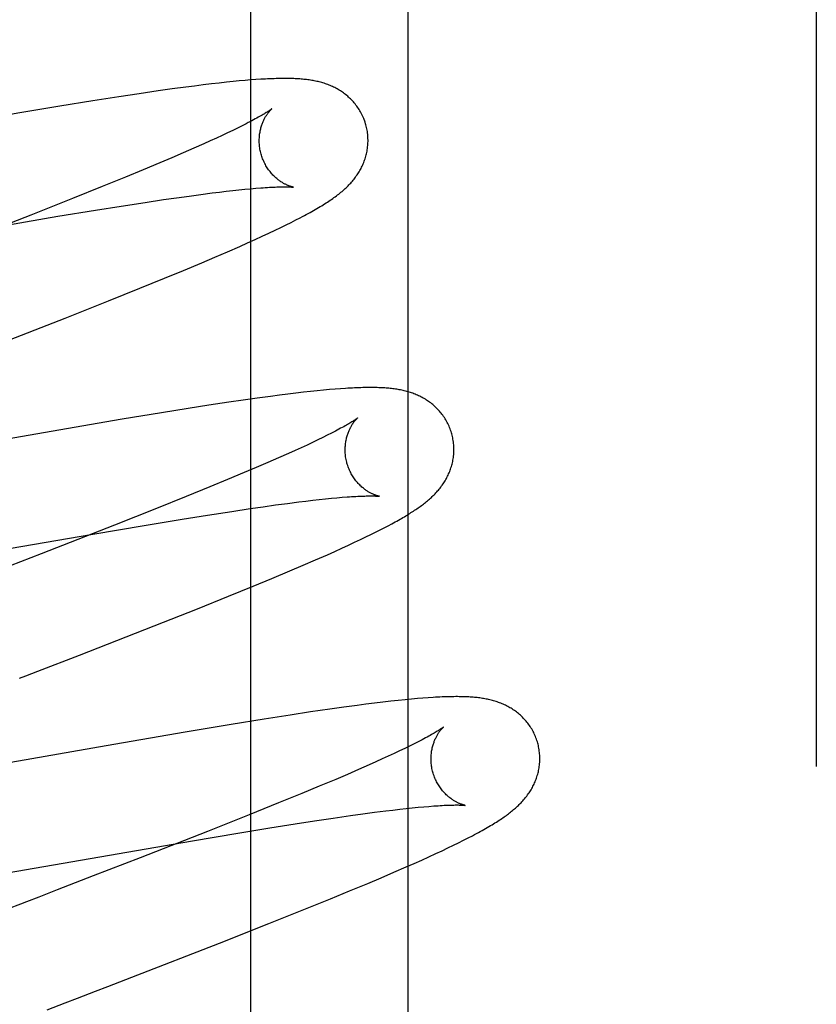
# Model space of a CAD drawing. Header units: inches. Extents: x 0 to 270, y 0 to 175.
# Tile 47 of 95: x 77.797 to 77.944, y 86.481 to 86.662. Entities that reach past the tile are written whole.
import ezdxf

# ---------------------------------------------------------------- set-up
doc = ezdxf.new("R2010")
doc.units = ezdxf.units.IN
doc.header["$LTSCALE"] = 14.84127
doc.header["$MEASUREMENT"] = 0
doc.linetypes.add('HIDDEN', pattern=[0.2, 0.1, -0.1])
doc.layers.add('DEFAULT_2', color=8, linetype='HIDDEN')
doc.layers.add('RIGHT_OR_MAIN_DOOR_ASSEMBLY', color=7, linetype='CONTINUOUS')

msp = doc.modelspace()

# ---------------------------------------------------------------- linework, layer by layer
at = {"layer": 'DEFAULT_2', "color": 8, "linetype": 'HIDDEN'}
for p, q in [((77.86889, 82.57319), (77.86889, 88.0737)), ((77.83118, 86.64996), (77.82959, 86.64976)), ((77.8327, 86.65014), (77.83118, 86.64996)), ((77.83413, 86.65031), (77.8327, 86.65014)), ((77.83545, 86.65045), (77.83413, 86.65031)), ((77.83668, 86.65058), (77.83545, 86.65045)), ((77.83782, 86.65069), (77.83668, 86.65058)), ((77.8389, 86.65078), (77.83782, 86.65069)), ((77.8399, 86.65087), (77.8389, 86.65078)), ((77.84085, 86.65094), (77.8399, 86.65087)), ((77.81938, 86.64834), (77.81568, 86.64778)), ((77.82293, 86.64886), (77.81938, 86.64834)), ((77.8255, 86.64922), (77.82293, 86.64886)), ((77.82798, 86.64955), (77.8255, 86.64922)), ((77.82959, 86.64976), (77.82798, 86.64955)), ((77.81087, 86.64703), (77.80483, 86.64605)), ((77.81568, 86.64778), (77.81087, 86.64703)), ((77.79745, 86.64482), (77.73243, 86.63357)), ((77.80483, 86.64605), (77.79745, 86.64482)), ((77.8391, 86.64284), (77.83833, 86.64245)), ((77.83567, 86.64115), (77.83466, 86.64068)), ((77.83662, 86.64161), (77.83567, 86.64115)), ((77.8375, 86.64204), (77.83662, 86.64161)), ((77.83833, 86.64245), (77.8375, 86.64204)), ((77.83132, 86.63915), (77.82946, 86.63833)), ((77.83249, 86.63968), (77.83132, 86.63915)), ((77.8336, 86.64019), (77.83249, 86.63968)), ((77.83466, 86.64068), (77.8336, 86.64019)), ((77.82749, 86.63747), (77.82541, 86.63657)), ((77.82946, 86.63833), (77.82749, 86.63747)), ((77.82323, 86.63564), (77.82015, 86.63436)), ((77.82541, 86.63657), (77.82323, 86.63564)), ((77.82015, 86.63436), (77.81691, 86.63302)), ((77.81691, 86.63302), (77.81262, 86.63127)), ((77.81262, 86.63127), (77.80718, 86.62909)), ((77.83077, 86.62985), (77.83284, 86.63011)), ((77.83284, 86.63011), (77.83415, 86.63027)), ((77.83415, 86.63027), (77.83541, 86.63042)), ((77.83541, 86.63042), (77.83661, 86.63056)), ((77.83661, 86.63056), (77.83776, 86.63068)), ((77.83776, 86.63068), (77.83885, 86.63079)), ((77.83885, 86.63079), (77.83988, 86.63089)), ((77.83988, 86.63089), (77.84084, 86.63097)), ((77.80718, 86.62909), (77.79947, 86.62603)), ((77.81609, 86.6277), (77.82052, 86.62839)), ((77.82052, 86.62839), (77.82388, 86.62889)), ((77.82388, 86.62889), (77.82629, 86.62923)), ((77.82629, 86.62923), (77.82858, 86.62955)), ((77.82858, 86.62955), (77.83077, 86.62985)), ((77.80447, 86.62582), (77.8114, 86.62696)), ((77.8114, 86.62696), (77.81609, 86.6277)), ((77.79947, 86.62603), (77.78603, 86.62078)), ((77.795, 86.62422), (77.80447, 86.62582)), ((77.84645, 86.62426), (77.84737, 86.62471)), ((77.84737, 86.62471), (77.84822, 86.62515)), ((77.84822, 86.62515), (77.84902, 86.62556)), ((77.84201, 86.62215), (77.84324, 86.62272)), ((77.84324, 86.62272), (77.84439, 86.62326)), ((77.84439, 86.62326), (77.84546, 86.62377)), ((77.84546, 86.62377), (77.84645, 86.62426)), ((77.8379, 86.62029), (77.83933, 86.62093)), ((77.83933, 86.62093), (77.84071, 86.62155)), ((77.84071, 86.62155), (77.84201, 86.62215)), ((77.83332, 86.6183), (77.83565, 86.61931)), ((77.83565, 86.61931), (77.8379, 86.62029)), ((77.82756, 86.61588), (77.8309, 86.61728)), ((77.8309, 86.61728), (77.83332, 86.6183)), ((77.82407, 86.61444), (77.82756, 86.61588)), ((77.81952, 86.61259), (77.82407, 86.61444)), ((77.8138, 86.6103), (77.81952, 86.61259)), ((77.80579, 86.60713), (77.8138, 86.6103)), ((77.79091, 86.60132), (77.80579, 86.60713)), ((77.85216, 86.59375), (77.85092, 86.59363)), ((77.85332, 86.59387), (77.85216, 86.59375)), ((77.85441, 86.59397), (77.85332, 86.59387)), ((77.85543, 86.59405), (77.85441, 86.59397)), ((77.8564, 86.59413), (77.85543, 86.59405)), ((77.83851, 86.59204), (77.83587, 86.59165)), ((77.84108, 86.5924), (77.83851, 86.59204)), ((77.84358, 86.59274), (77.84108, 86.5924)), ((77.84519, 86.59295), (77.84358, 86.59274)), ((77.84674, 86.59314), (77.84519, 86.59295)), ((77.84821, 86.59332), (77.84674, 86.59314)), ((77.8496, 86.59348), (77.84821, 86.59332)), ((77.85092, 86.59363), (77.8496, 86.59348)), ((77.82843, 86.59052), (77.82351, 86.58973)), ((77.83222, 86.5911), (77.82843, 86.59052)), ((77.83587, 86.59165), (77.83222, 86.5911)), ((77.81631, 86.58855), (77.75535, 86.57799)), ((77.82351, 86.58973), (77.81631, 86.58855)), ((77.85225, 86.58474), (77.85129, 86.58428)), ((77.85315, 86.58518), (77.85225, 86.58474)), ((77.85399, 86.58559), (77.85315, 86.58518)), ((77.85477, 86.58599), (77.85399, 86.58559)), ((77.8492, 86.58331), (77.84807, 86.58279)), ((77.85027, 86.5838), (77.8492, 86.58331)), ((77.85129, 86.58428), (77.85027, 86.5838)), ((77.84502, 86.58143), (77.84304, 86.58057)), ((77.84689, 86.58226), (77.84502, 86.58143)), ((77.84807, 86.58279), (77.84689, 86.58226)), ((77.84094, 86.57967), (77.83874, 86.57873)), ((77.84304, 86.58057), (77.84094, 86.57967)), ((77.83564, 86.57744), (77.83238, 86.57609)), ((77.83874, 86.57873), (77.83564, 86.57744)), ((77.83238, 86.57609), (77.82807, 86.57434)), ((77.82807, 86.57434), (77.8226, 86.57215)), ((77.85251, 86.57378), (77.85365, 86.5739)), ((77.85365, 86.5739), (77.85474, 86.57401)), ((77.85474, 86.57401), (77.85576, 86.5741)), ((77.85576, 86.5741), (77.85673, 86.57419)), ((77.8226, 86.57215), (77.81485, 86.56908)), ((77.83643, 86.57161), (77.83979, 86.57211)), ((77.83979, 86.57211), (77.84219, 86.57246)), ((77.84219, 86.57246), (77.84449, 86.57278)), ((77.84449, 86.57278), (77.84667, 86.57307)), ((77.84667, 86.57307), (77.84874, 86.57333)), ((77.84874, 86.57333), (77.85005, 86.57349)), ((77.85005, 86.57349), (77.85131, 86.57364)), ((77.85131, 86.57364), (77.85251, 86.57378)), ((77.82729, 86.57018), (77.83198, 86.57093)), ((77.83198, 86.57093), (77.83643, 86.57161)), ((77.81485, 86.56908), (77.80137, 86.56381)), ((77.81087, 86.56744), (77.82035, 86.56904)), ((77.82035, 86.56904), (77.82729, 86.57018)), ((77.8637, 86.5682), (77.86446, 86.56859)), ((77.86446, 86.56859), (77.86518, 86.56896)), ((77.86518, 86.56896), (77.86585, 86.56932)), ((77.74795, 86.55655), (77.81087, 86.56744)), ((77.86008, 86.56642), (77.86107, 86.5669)), ((77.86107, 86.5669), (77.86201, 86.56735)), ((77.86201, 86.56735), (77.86288, 86.56778)), ((77.86288, 86.56778), (77.8637, 86.5682)), ((77.85538, 86.56425), (77.85666, 86.56483)), ((77.85666, 86.56483), (77.85787, 86.56539)), ((77.85787, 86.56539), (77.85901, 86.56592)), ((77.85901, 86.56592), (77.86008, 86.56642)), ((77.80137, 86.56381), (77.79376, 86.56087)), ((77.85185, 86.56269), (77.85402, 86.56365)), ((77.85402, 86.56365), (77.85538, 86.56425)), ((77.84712, 86.56067), (77.84953, 86.5617)), ((77.84953, 86.5617), (77.85185, 86.56269)), ((77.8438, 86.55927), (77.84712, 86.56067)), ((77.83582, 86.55601), (77.84034, 86.55785)), ((77.84034, 86.55785), (77.8438, 86.55927)), ((77.83014, 86.55373), (77.83582, 86.55601)), ((77.82217, 86.55057), (77.83014, 86.55373)), ((77.80844, 86.54521), (77.82217, 86.55057)), ((77.80077, 86.54224), (77.80844, 86.54521)), ((77.85949, 86.53596), (77.85701, 86.53563)), ((77.8611, 86.53617), (77.85949, 86.53596)), ((77.86268, 86.53637), (77.8611, 86.53617)), ((77.86422, 86.53655), (77.86268, 86.53637)), ((77.86568, 86.53672), (77.86422, 86.53655)), ((77.86704, 86.53687), (77.86568, 86.53672)), ((77.8683, 86.537), (77.86704, 86.53687)), ((77.86947, 86.53711), (77.8683, 86.537)), ((77.87056, 86.53721), (77.86947, 86.53711)), ((77.87157, 86.53729), (77.87056, 86.53721)), ((77.87253, 86.53736), (77.87157, 86.53729)), ((77.84719, 86.53419), (77.84237, 86.53343)), ((77.85089, 86.53475), (77.84719, 86.53419)), ((77.85444, 86.53527), (77.85089, 86.53475)), ((77.85701, 86.53563), (77.85444, 86.53527)), ((77.83633, 86.53246), (77.82788, 86.53105)), ((77.84237, 86.53343), (77.83633, 86.53246)), ((77.82788, 86.53105), (77.81335, 86.52855)), ((77.86995, 86.52888), (77.86912, 86.52847)), ((77.87072, 86.52927), (77.86995, 86.52888)), ((77.81335, 86.52855), (77.78035, 86.52278)), ((77.86627, 86.52711), (77.86521, 86.52662)), ((77.86728, 86.52758), (77.86627, 86.52711)), ((77.86823, 86.52804), (77.86728, 86.52758)), ((77.86912, 86.52847), (77.86823, 86.52804)), ((77.86169, 86.52503), (77.85976, 86.52418)), ((77.86292, 86.52558), (77.86169, 86.52503)), ((77.86409, 86.52611), (77.86292, 86.52558)), ((77.86521, 86.52662), (77.86409, 86.52611)), ((77.85771, 86.52329), (77.85555, 86.52237)), ((77.85976, 86.52418), (77.85771, 86.52329)), ((77.85555, 86.52237), (77.85251, 86.5211)), ((77.84929, 86.51976), (77.84504, 86.51803)), ((77.85251, 86.5211), (77.84929, 86.51976)), ((77.84504, 86.51803), (77.83963, 86.51585)), ((77.85825, 86.5157), (77.86053, 86.51602)), ((77.86053, 86.51602), (77.8627, 86.51631)), ((77.8627, 86.51631), (77.86475, 86.51657)), ((77.86475, 86.51657), (77.86605, 86.51673)), ((77.86605, 86.51673), (77.8673, 86.51687)), ((77.8673, 86.51687), (77.86849, 86.51701)), ((77.86849, 86.51701), (77.86962, 86.51713)), ((77.86962, 86.51713), (77.8707, 86.51723)), ((77.8707, 86.51723), (77.87171, 86.51733)), ((77.87171, 86.51733), (77.87266, 86.51741)), ((77.83963, 86.51585), (77.83195, 86.5128)), ((77.84345, 86.51345), (77.84811, 86.51419)), ((77.84811, 86.51419), (77.85166, 86.51474)), ((77.85166, 86.51474), (77.85505, 86.51524)), ((77.85505, 86.51524), (77.85825, 86.5157)), ((77.83195, 86.5128), (77.8196, 86.50797)), ((77.82924, 86.51109), (77.83755, 86.51248)), ((77.83755, 86.51248), (77.84345, 86.51345)), ((77.76547, 86.50005), (77.82924, 86.51109)), ((77.87718, 86.51026), (77.87814, 86.51073)), ((77.87814, 86.51073), (77.87903, 86.51117)), ((77.87903, 86.51117), (77.87987, 86.5116)), ((77.87987, 86.5116), (77.88066, 86.51201)), ((77.87269, 86.50815), (77.87393, 86.50872)), ((77.87393, 86.50872), (77.87508, 86.50926)), ((77.87508, 86.50926), (77.87617, 86.50977)), ((77.87617, 86.50977), (77.87718, 86.51026)), ((77.8196, 86.50797), (77.81095, 86.50462)), ((77.8685, 86.50628), (77.86997, 86.50693)), ((77.86997, 86.50693), (77.87137, 86.50755)), ((77.87137, 86.50755), (77.87269, 86.50815)), ((77.86388, 86.50429), (77.86623, 86.50529)), ((77.86623, 86.50529), (77.8685, 86.50628)), ((77.85807, 86.50186), (77.86145, 86.50326)), ((77.86145, 86.50326), (77.86388, 86.50429)), ((77.80431, 86.50205), (77.80095, 86.50075)), ((77.80653, 86.50291), (77.80431, 86.50205)), ((77.85456, 86.50041), (77.85807, 86.50186)), ((77.80095, 86.50075), (77.79871, 86.49988)), ((77.84999, 86.49856), (77.85456, 86.50041)), ((77.84327, 86.49587), (77.84999, 86.49856)), ((77.83415, 86.49228), (77.84327, 86.49587)), ((77.81806, 86.48602), (77.83415, 86.49228)), ((77.80807, 86.48216), (77.81141, 86.48346)), ((77.81141, 86.48346), (77.81364, 86.48431)), ((77.80583, 86.4813), (77.80807, 86.48216))]:
    msp.add_line(p, q, dxfattribs=at)
for points in [[(77.86109, 86.64262), (77.86103, 86.64284), (77.86095, 86.64309), (77.86087, 86.64333), (77.86078, 86.64358), (77.86068, 86.64382), (77.86058, 86.64406), (77.86047, 86.6443), (77.86036, 86.64453), (77.86024, 86.64476), (77.86011, 86.64499), (77.85998, 86.64521), (77.85985, 86.64543), (77.85971, 86.64565), (77.85957, 86.64586), (77.85942, 86.64607), (77.85927, 86.64627), (77.85911, 86.64647), (77.85895, 86.64666), (77.85879, 86.64685), (77.85862, 86.64703), (77.85845, 86.64721), (77.85828, 86.64739), (77.8581, 86.64756), (77.85792, 86.64773), (77.85774, 86.64789), (77.85756, 86.64804), (77.85737, 86.64819), (77.85718, 86.64834), (77.85699, 86.64848), (77.8568, 86.64862), (77.8566, 86.64875), (77.8564, 86.64888), (77.8562, 86.64901), (77.85599, 86.64913), (77.85579, 86.64925), (77.85558, 86.64936), (77.85537, 86.64947), (77.85516, 86.64957), (77.85495, 86.64967), (77.85474, 86.64976), (77.85453, 86.64985), (77.85431, 86.64994), (77.85409, 86.65003), (77.85387, 86.65011), (77.85365, 86.65018), (77.85343, 86.65026), (77.8532, 86.65033), (77.85298, 86.65039), (77.85275, 86.65045), (77.85252, 86.65051), (77.85229, 86.65057), (77.85206, 86.65062), (77.85183, 86.65067), (77.8516, 86.65072), (77.85137, 86.65076), (77.85114, 86.6508), (77.8509, 86.65084), (77.85066, 86.65087), (77.85043, 86.65091), (77.85018, 86.65094), (77.84994, 86.65097), (77.84969, 86.65099), (77.84944, 86.65102), (77.84919, 86.65104), (77.84893, 86.65106), (77.84866, 86.65108), (77.84839, 86.65109), (77.84811, 86.65111), (77.84783, 86.65112), (77.84754, 86.65113), (77.84724, 86.65114), (77.84693, 86.65114), (77.84662, 86.65115), (77.8463, 86.65115), (77.84597, 86.65115), (77.84563, 86.65115), (77.84529, 86.65114), (77.84493, 86.65113), (77.84457, 86.65113), (77.8442, 86.65111), (77.84381, 86.6511), (77.84342, 86.65108), (77.84302, 86.65107), (77.84261, 86.65105), (77.84219, 86.65102), (77.84175, 86.651), (77.84085, 86.65094)], [(77.84377, 86.64556), (77.84376, 86.64555), (77.84374, 86.64554), (77.84372, 86.64552), (77.84369, 86.6455), (77.84364, 86.64546), (77.84359, 86.64543), (77.84353, 86.64538), (77.84346, 86.64533), (77.84337, 86.64527), (77.84328, 86.6452), (77.84317, 86.64513), (77.84304, 86.64505), (77.84291, 86.64496), (77.84276, 86.64487), (77.8426, 86.64477), (77.84242, 86.64466), (77.84222, 86.64455), (77.84202, 86.64442), (77.84179, 86.64429), (77.84156, 86.64416), (77.8413, 86.64402), (77.84104, 86.64387), (77.84075, 86.64371), (77.84045, 86.64355), (77.84014, 86.64338), (77.83981, 86.64321), (77.83946, 86.64303), (77.8391, 86.64284)], [(77.84182, 86.63727), (77.84177, 86.63746), (77.84171, 86.6377), (77.84166, 86.63793), (77.84162, 86.63816), (77.84158, 86.6384), (77.84155, 86.63864), (77.84153, 86.63887), (77.84151, 86.6391), (77.84149, 86.63934), (77.84149, 86.63957), (77.84149, 86.6398), (77.84149, 86.64002), (77.8415, 86.64025), (77.84152, 86.64047), (77.84154, 86.64068), (77.84156, 86.64089), (77.84159, 86.6411), (77.84163, 86.64131), (77.84166, 86.64151), (77.84171, 86.6417), (77.84175, 86.64189), (77.8418, 86.64208), (77.84185, 86.64226), (77.8419, 86.64243), (77.84196, 86.6426), (77.84202, 86.64276), (77.84208, 86.64292), (77.84214, 86.64308), (77.8422, 86.64323), (77.84226, 86.64337), (77.84233, 86.64351), (77.84239, 86.64365), (77.84246, 86.64378), (77.84253, 86.6439), (77.84259, 86.64402), (77.84266, 86.64414), (77.84272, 86.64425), (77.84279, 86.64435), (77.84286, 86.64445), (77.84292, 86.64455), (77.84298, 86.64464), (77.84305, 86.64473), (77.84311, 86.64482), (77.84317, 86.6449), (77.84323, 86.64497), (77.84329, 86.64505), (77.84334, 86.64511), (77.8434, 86.64518), (77.84345, 86.64524), (77.8435, 86.64529), (77.84354, 86.64534), (77.84359, 86.64538), (77.84363, 86.64542), (77.84366, 86.64546), (77.84369, 86.64549), (77.84372, 86.64551), (77.84374, 86.64553), (77.84376, 86.64555), (77.84377, 86.64556), (77.84377, 86.64556)], [(77.8578, 86.63142), (77.85797, 86.63159), (77.85813, 86.63176), (77.8583, 86.63194), (77.85846, 86.63212), (77.85861, 86.6323), (77.85877, 86.63248), (77.85891, 86.63267), (77.85906, 86.63285), (77.8592, 86.63304), (77.85933, 86.63323), (77.85947, 86.63342), (77.8596, 86.63361), (77.85972, 86.63381), (77.85985, 86.63401), (77.85997, 86.63422), (77.86008, 86.63442), (77.8602, 86.63463), (77.86031, 86.63485), (77.86041, 86.63506), (77.86051, 86.63528), (77.8606, 86.63549), (77.86069, 86.63572), (77.86078, 86.63594), (77.86086, 86.63616), (77.86094, 86.63639), (77.86101, 86.63662), (77.86108, 86.63685), (77.86114, 86.63709), (77.8612, 86.63733), (77.86125, 86.63757), (77.8613, 86.63782), (77.86134, 86.63806), (77.86138, 86.63831), (77.86141, 86.63856), (77.86144, 86.63882), (77.86146, 86.63907), (77.86147, 86.63933), (77.86148, 86.63958), (77.86148, 86.63984), (77.86147, 86.6401), (77.86146, 86.64035), (77.86145, 86.64061), (77.86142, 86.64087), (77.86139, 86.64113), (77.86136, 86.64139), (77.86131, 86.64165), (77.86126, 86.6419), (77.86121, 86.64216), (77.86115, 86.64241), (77.86109, 86.64262)], [(77.84777, 86.63117), (77.84777, 86.63117), (77.84777, 86.63117), (77.84775, 86.63117), (77.84773, 86.63117), (77.8477, 86.63118), (77.84767, 86.63119), (77.84762, 86.6312), (77.84758, 86.63121), (77.84752, 86.63122), (77.84746, 86.63124), (77.8474, 86.63126), (77.84733, 86.63128), (77.84725, 86.6313), (77.84718, 86.63133), (77.84709, 86.63136), (77.84701, 86.63139), (77.84692, 86.63143), (77.84682, 86.63146), (77.84673, 86.6315), (77.84663, 86.63155), (77.84652, 86.63159), (77.84642, 86.63164), (77.84631, 86.6317), (77.8462, 86.63175), (77.84608, 86.63181), (77.84597, 86.63188), (77.84585, 86.63195), (77.84573, 86.63202), (77.84561, 86.6321), (77.84548, 86.63218), (77.84535, 86.63226), (77.84523, 86.63235), (77.8451, 86.63245), (77.84496, 86.63255), (77.84483, 86.63265), (77.8447, 86.63277), (77.84456, 86.63288), (77.84442, 86.633), (77.84429, 86.63313), (77.84415, 86.63327), (77.84401, 86.63341), (77.84388, 86.63355), (77.84374, 86.6337), (77.8436, 86.63386), (77.84347, 86.63403), (77.84334, 86.6342), (77.84321, 86.63437), (77.84308, 86.63455), (77.84296, 86.63474), (77.84284, 86.63493), (77.84272, 86.63512), (77.84261, 86.63532), (77.8425, 86.63553), (77.8424, 86.63574), (77.8423, 86.63595), (77.8422, 86.63617), (77.84211, 86.63639), (77.84203, 86.63661), (77.84195, 86.63684), (77.84188, 86.63707), (77.84182, 86.63727)], [(77.84084, 86.63097), (77.84175, 86.63104), (77.84218, 86.63107), (77.84259, 86.6311), (77.84299, 86.63113), (77.84337, 86.63115), (77.84373, 86.63117), (77.84408, 86.63119), (77.84441, 86.6312), (77.84472, 86.63121), (77.84502, 86.63122), (77.8453, 86.63123), (77.84557, 86.63124), (77.84582, 86.63124), (77.84605, 86.63124), (77.84626, 86.63124), (77.84646, 86.63124), (77.84664, 86.63123), (77.84681, 86.63123), (77.84695, 86.63123), (77.84709, 86.63122), (77.84721, 86.63121), (77.84732, 86.63121), (77.84742, 86.6312), (77.8475, 86.6312), (77.84757, 86.63119), (77.84763, 86.63118), (77.84768, 86.63118), (77.84772, 86.63117), (77.84774, 86.63117), (77.84776, 86.63117), (77.84777, 86.63117)], [(77.84902, 86.62556), (77.84941, 86.62576), (77.84978, 86.62596), (77.85014, 86.62615), (77.85048, 86.62634), (77.85082, 86.62653), (77.85115, 86.62671), (77.85147, 86.6269), (77.85179, 86.62707), (77.85209, 86.62725), (77.85239, 86.62742), (77.85268, 86.6276), (77.85296, 86.62777), (77.85323, 86.62794), (77.8535, 86.62811), (77.85377, 86.62827), (77.85402, 86.62844), (77.85427, 86.62861), (77.85452, 86.62877), (77.85476, 86.62893), (77.85499, 86.6291), (77.85522, 86.62926), (77.85545, 86.62942), (77.85567, 86.62959), (77.85588, 86.62975), (77.85609, 86.62991), (77.8563, 86.63008), (77.8565, 86.63024), (77.8567, 86.63041), (77.85689, 86.63057), (77.85708, 86.63074), (77.85727, 86.63091), (77.85745, 86.63108), (77.85762, 86.63125), (77.8578, 86.63142)], [(77.87688, 86.58583), (77.87682, 86.58604), (77.87674, 86.58629), (77.87666, 86.58654), (77.87657, 86.58678), (77.87647, 86.58702), (77.87637, 86.58726), (77.87626, 86.5875), (77.87615, 86.58773), (77.87603, 86.58796), (77.87591, 86.58819), (77.87578, 86.58841), (77.87565, 86.58863), (77.87551, 86.58884), (77.87537, 86.58905), (77.87522, 86.58926), (77.87507, 86.58946), (77.87492, 86.58966), (77.87476, 86.58985), (77.87459, 86.59004), (77.87443, 86.59023), (77.87426, 86.5904), (77.87409, 86.59058), (77.87391, 86.59075), (77.87373, 86.59091), (77.87355, 86.59107), (77.87337, 86.59123), (77.87319, 86.59138), (77.873, 86.59153), (77.87281, 86.59167), (77.87262, 86.59181), (77.87242, 86.59194), (77.87222, 86.59207), (77.87202, 86.5922), (77.87182, 86.59232), (77.87162, 86.59243), (77.87141, 86.59255), (77.8712, 86.59265), (77.87099, 86.59276), (77.87078, 86.59286), (77.87057, 86.59295), (77.87036, 86.59304), (77.87015, 86.59313), (77.86993, 86.59322), (77.86971, 86.5933), (77.86949, 86.59337), (77.86927, 86.59345), (77.86905, 86.59352), (77.86882, 86.59358), (77.8686, 86.59365), (77.86837, 86.59371), (77.86814, 86.59376), (77.86792, 86.59382), (77.86769, 86.59387), (77.86746, 86.59391), (77.86723, 86.59396), (77.867, 86.594), (77.86677, 86.59404), (77.86653, 86.59407), (77.8663, 86.5941), (77.86606, 86.59414), (77.86582, 86.59416), (77.86558, 86.59419), (77.86533, 86.59422), (77.86508, 86.59424), (77.86483, 86.59426), (77.86457, 86.59428), (77.8643, 86.59429), (77.86403, 86.59431), (77.86375, 86.59432), (77.86346, 86.59433), (77.86317, 86.59434), (77.86287, 86.59435), (77.86256, 86.59435), (77.86224, 86.59436), (77.86192, 86.59436), (77.86158, 86.59436), (77.86124, 86.59435), (77.86089, 86.59435), (77.86054, 86.59434), (77.86017, 86.59433), (77.85979, 86.59432), (77.8594, 86.5943), (77.85901, 86.59428), (77.8586, 86.59426), (77.85818, 86.59424), (77.85776, 86.59422), (77.85732, 86.59419), (77.8564, 86.59413)], [(77.85956, 86.58877), (77.85955, 86.58876), (77.85954, 86.58875), (77.85952, 86.58873), (77.85949, 86.58871), (77.85945, 86.58868), (77.8594, 86.58865), (77.85934, 86.5886), (77.85927, 86.58855), (77.85919, 86.5885), (77.8591, 86.58844), (77.859, 86.58837), (77.85889, 86.58829), (77.85876, 86.58821), (77.85862, 86.58812), (77.85847, 86.58803), (77.8583, 86.58793), (77.85813, 86.58782), (77.85793, 86.5877), (77.85772, 86.58758), (77.8575, 86.58745), (77.85726, 86.58732), (77.85701, 86.58717), (77.85674, 86.58703), (77.85645, 86.58687), (77.85614, 86.5867), (77.85582, 86.58653), (77.85549, 86.58636), (77.85513, 86.58617), (77.85477, 86.58599)], [(77.85761, 86.58047), (77.85756, 86.58067), (77.8575, 86.58091), (77.85745, 86.58114), (77.85741, 86.58138), (77.85737, 86.58161), (77.85734, 86.58185), (77.85732, 86.58208), (77.8573, 86.58231), (77.85729, 86.58255), (77.85728, 86.58278), (77.85728, 86.583), (77.85728, 86.58323), (77.85729, 86.58345), (77.85731, 86.58367), (77.85733, 86.58389), (77.85735, 86.5841), (77.85738, 86.58431), (77.85742, 86.58452), (77.85746, 86.58472), (77.8575, 86.58491), (77.85754, 86.58511), (77.85759, 86.58529), (77.85764, 86.58547), (77.8577, 86.58565), (77.85775, 86.58582), (77.85781, 86.58598), (77.85787, 86.58614), (77.85793, 86.5863), (77.85799, 86.58644), (77.85806, 86.58659), (77.85812, 86.58673), (77.85819, 86.58686), (77.85825, 86.58699), (77.85832, 86.58711), (77.85839, 86.58723), (77.85845, 86.58735), (77.85852, 86.58746), (77.85858, 86.58757), (77.85865, 86.58767), (77.85872, 86.58777), (77.85878, 86.58786), (77.85884, 86.58795), (77.8589, 86.58803), (77.85897, 86.58811), (77.85902, 86.58819), (77.85908, 86.58826), (77.85914, 86.58833), (77.85919, 86.58839), (77.85924, 86.58845), (77.85929, 86.5885), (77.85934, 86.58855), (77.85938, 86.58859), (77.85942, 86.58863), (77.85945, 86.58867), (77.85948, 86.5887), (77.85951, 86.58872), (77.85953, 86.58874), (77.85955, 86.58876), (77.85956, 86.58877), (77.85956, 86.58877)], [(77.86585, 86.56932), (77.86617, 86.56949), (77.86648, 86.56966), (77.86678, 86.56983), (77.86707, 86.57), (77.86736, 86.57016), (77.86763, 86.57031), (77.8679, 86.57047), (77.86816, 86.57063), (77.86842, 86.57078), (77.86867, 86.57093), (77.86891, 86.57108), (77.86915, 86.57122), (77.86938, 86.57137), (77.86961, 86.57152), (77.86983, 86.57166), (77.87005, 86.57181), (77.87027, 86.57195), (77.87048, 86.5721), (77.87069, 86.57224), (77.87089, 86.57238), (77.87109, 86.57253), (77.87129, 86.57267), (77.87149, 86.57282), (77.87168, 86.57296), (77.87187, 86.57311), (77.87205, 86.57326), (77.87224, 86.57341), (77.87242, 86.57356), (77.8726, 86.57371), (77.87278, 86.57387), (77.87295, 86.57402), (77.87313, 86.57418), (77.8733, 86.57434), (77.87347, 86.5745), (77.87363, 86.57467), (77.8738, 86.57484), (77.87396, 86.57501), (77.87412, 86.57518), (77.87427, 86.57536), (77.87443, 86.57553), (77.87458, 86.57571), (77.87472, 86.5759), (77.87486, 86.57608), (77.875, 86.57627), (77.87514, 86.57645), (77.87527, 86.57665), (77.8754, 86.57684), (77.87553, 86.57704), (77.87565, 86.57724), (77.87577, 86.57744), (77.87588, 86.57765), (77.87599, 86.57785), (77.8761, 86.57807), (77.87621, 86.57828), (77.8763, 86.5785), (77.8764, 86.57871), (77.87649, 86.57893), (77.87657, 86.57916), (77.87666, 86.57938), (77.87673, 86.57961), (77.8768, 86.57984), (77.87687, 86.58007), (77.87694, 86.58031), (77.87699, 86.58055), (77.87705, 86.58079), (77.87709, 86.58103), (77.87714, 86.58128), (77.87717, 86.58153), (77.8772, 86.58178), (77.87723, 86.58203), (77.87725, 86.58229), (77.87726, 86.58254), (77.87727, 86.5828), (77.87727, 86.58305), (77.87726, 86.58331), (77.87725, 86.58357), (77.87724, 86.58383), (77.87721, 86.58409), (77.87718, 86.58434), (77.87715, 86.5846), (77.8771, 86.58486), (77.87705, 86.58511), (77.877, 86.58537), (77.87694, 86.58562), (77.87688, 86.58583)], [(77.86356, 86.57438), (77.86356, 86.57438), (77.86356, 86.57438), (77.86355, 86.57438), (77.86352, 86.57438), (77.8635, 86.57439), (77.86346, 86.5744), (77.86342, 86.57441), (77.86337, 86.57442), (77.86332, 86.57443), (77.86326, 86.57445), (77.8632, 86.57447), (77.86313, 86.57449), (77.86305, 86.57451), (77.86298, 86.57454), (77.86289, 86.57456), (77.86281, 86.5746), (77.86272, 86.57463), (77.86262, 86.57467), (77.86253, 86.57471), (77.86243, 86.57475), (77.86232, 86.5748), (77.86222, 86.57485), (77.86211, 86.5749), (77.862, 86.57496), (77.86189, 86.57502), (77.86177, 86.57508), (77.86165, 86.57515), (77.86153, 86.57522), (77.86141, 86.5753), (77.86128, 86.57538), (77.86115, 86.57547), (77.86103, 86.57556), (77.86089, 86.57565), (77.86076, 86.57575), (77.86063, 86.57586), (77.86049, 86.57597), (77.86036, 86.57608), (77.86022, 86.57621), (77.86009, 86.57633), (77.85995, 86.57647), (77.85981, 86.57661), (77.85967, 86.57675), (77.85954, 86.57691), (77.8594, 86.57706), (77.85927, 86.57723), (77.85914, 86.5774), (77.85901, 86.57757), (77.85888, 86.57775), (77.85875, 86.57794), (77.85863, 86.57813), (77.85852, 86.57833), (77.8584, 86.57853), (77.85829, 86.57873), (77.85819, 86.57894), (77.85809, 86.57916), (77.858, 86.57937), (77.85791, 86.57959), (77.85782, 86.57982), (77.85774, 86.58004), (77.85767, 86.58027), (77.85761, 86.58047)], [(77.85673, 86.57419), (77.85763, 86.57426), (77.85805, 86.57429), (77.85847, 86.57432), (77.85886, 86.57434), (77.85924, 86.57436), (77.8596, 86.57438), (77.85994, 86.5744), (77.86027, 86.57441), (77.86058, 86.57442), (77.86087, 86.57443), (77.86114, 86.57444), (77.8614, 86.57444), (77.86163, 86.57445), (77.86186, 86.57445), (77.86206, 86.57445), (77.86225, 86.57445), (77.86243, 86.57444), (77.86259, 86.57444), (77.86274, 86.57444), (77.86288, 86.57443), (77.863, 86.57442), (77.86311, 86.57442), (77.8632, 86.57441), (77.86329, 86.5744), (77.86336, 86.5744), (77.86342, 86.57439), (77.86347, 86.57439), (77.86351, 86.57438), (77.86353, 86.57438), (77.86355, 86.57438), (77.86356, 86.57438)], [(77.79744, 86.54095), (77.79855, 86.54138), (77.80077, 86.54224)], [(77.89267, 86.52904), (77.89261, 86.52925), (77.89253, 86.5295), (77.89245, 86.52975), (77.89236, 86.53), (77.89226, 86.53024), (77.89216, 86.53048), (77.89205, 86.53071), (77.89194, 86.53095), (77.89182, 86.53118), (77.8917, 86.5314), (77.89157, 86.53163), (77.89143, 86.53185), (77.89129, 86.53206), (77.89115, 86.53228), (77.891, 86.53248), (77.89085, 86.53269), (77.89069, 86.53288), (77.89053, 86.53308), (77.89037, 86.53327), (77.8902, 86.53345), (77.89003, 86.53363), (77.88986, 86.53381), (77.88968, 86.53398), (77.8895, 86.53414), (77.88932, 86.5343), (77.88914, 86.53446), (77.88895, 86.53461), (77.88877, 86.53475), (77.88857, 86.5349), (77.88838, 86.53503), (77.88818, 86.53517), (77.88798, 86.5353), (77.88778, 86.53542), (77.88758, 86.53554), (77.88737, 86.53566), (77.88716, 86.53577), (77.88696, 86.53588), (77.88675, 86.53599), (77.88654, 86.53608), (77.88632, 86.53618), (77.88611, 86.53627), (77.88589, 86.53636), (77.88568, 86.53644), (77.88546, 86.53652), (77.88524, 86.5366), (77.88501, 86.53667), (77.88479, 86.53674), (77.88456, 86.53681), (77.88434, 86.53687), (77.88411, 86.53693), (77.88388, 86.53699), (77.88365, 86.53704), (77.88342, 86.53709), (77.88319, 86.53713), (77.88296, 86.53718), (77.88273, 86.53722), (77.8825, 86.53725), (77.88226, 86.53729), (77.88202, 86.53732), (77.88179, 86.53735), (77.88154, 86.53738), (77.8813, 86.53741), (77.88105, 86.53743), (77.8808, 86.53745), (77.88054, 86.53747), (77.88028, 86.53749), (77.88001, 86.53751), (77.87973, 86.53752), (77.87945, 86.53753), (77.87916, 86.53755), (77.87887, 86.53755), (77.87856, 86.53756), (77.87825, 86.53756), (77.87793, 86.53757), (77.87761, 86.53757), (77.87727, 86.53756), (77.87693, 86.53756), (77.87658, 86.53755), (77.87622, 86.53755), (77.87585, 86.53753), (77.87548, 86.53752), (77.87509, 86.53751), (77.87469, 86.53749), (77.87428, 86.53747), (77.87386, 86.53744), (77.87343, 86.53742), (77.87253, 86.53736)], [(77.87535, 86.53198), (77.87535, 86.53198), (77.87534, 86.53197), (77.87533, 86.53196), (77.8753, 86.53194), (77.87527, 86.53191), (77.87523, 86.53188), (77.87518, 86.53184), (77.87511, 86.5318), (77.87504, 86.53175), (77.87496, 86.53169), (77.87486, 86.53163), (77.87476, 86.53156), (77.87464, 86.53148), (77.87451, 86.53139), (77.87436, 86.5313), (77.8742, 86.5312), (77.87402, 86.53109), (77.87383, 86.53098), (77.87363, 86.53086), (77.8734, 86.53073), (77.87317, 86.53059), (77.87292, 86.53045), (77.87265, 86.5303), (77.87237, 86.53015), (77.87207, 86.52998), (77.87175, 86.52982), (77.87142, 86.52964), (77.87108, 86.52946), (77.87072, 86.52927)], [(77.8734, 86.52368), (77.87335, 86.52388), (77.87329, 86.52412), (77.87324, 86.52435), (77.8732, 86.52459), (77.87316, 86.52482), (77.87313, 86.52506), (77.87311, 86.52529), (77.87309, 86.52553), (77.87308, 86.52576), (77.87307, 86.52599), (77.87307, 86.52622), (77.87307, 86.52645), (77.87308, 86.52667), (77.8731, 86.52689), (77.87312, 86.52711), (77.87315, 86.52732), (77.87318, 86.52753), (77.87321, 86.52773), (77.87325, 86.52794), (77.87329, 86.52813), (77.87334, 86.52832), (77.87338, 86.52851), (77.87344, 86.52869), (77.87349, 86.52887), (77.87355, 86.52904), (77.87361, 86.5292), (77.87366, 86.52936), (77.87373, 86.52951), (77.87379, 86.52966), (77.87385, 86.52981), (77.87392, 86.52995), (77.87398, 86.53008), (77.87405, 86.53021), (77.87412, 86.53033), (77.87418, 86.53045), (77.87425, 86.53057), (77.87431, 86.53068), (77.87438, 86.53078), (77.87445, 86.53089), (77.87451, 86.53098), (77.87458, 86.53107), (77.87464, 86.53116), (77.8747, 86.53125), (77.87476, 86.53133), (77.87482, 86.5314), (77.87488, 86.53147), (77.87493, 86.53154), (77.87499, 86.5316), (77.87504, 86.53166), (77.87509, 86.53171), (77.87513, 86.53176), (77.87517, 86.53181), (77.87521, 86.53185), (77.87525, 86.53188), (77.87528, 86.53191), (77.8753, 86.53193), (77.87532, 86.53195), (77.87534, 86.53197), (77.87535, 86.53198), (77.87535, 86.53198)], [(77.88066, 86.51201), (77.88104, 86.51221), (77.88141, 86.5124), (77.88176, 86.5126), (77.88211, 86.51279), (77.88245, 86.51297), (77.88278, 86.51315), (77.88309, 86.51333), (77.8834, 86.51351), (77.8837, 86.51369), (77.88399, 86.51386), (77.88428, 86.51403), (77.88455, 86.51419), (77.88482, 86.51436), (77.88508, 86.51452), (77.88533, 86.51468), (77.88558, 86.51484), (77.88582, 86.515), (77.88605, 86.51515), (77.88627, 86.5153), (77.88649, 86.51546), (77.8867, 86.51561), (77.88691, 86.51575), (77.88711, 86.5159), (77.88731, 86.51605), (77.8875, 86.5162), (77.88769, 86.51635), (77.88788, 86.5165), (77.88807, 86.51665), (77.88825, 86.5168), (77.88843, 86.51695), (77.8886, 86.5171), (77.88878, 86.51726), (77.88895, 86.51742), (77.88912, 86.51758), (77.88929, 86.51774), (77.88945, 86.51791), (77.88961, 86.51807), (77.88977, 86.51824), (77.88993, 86.51842), (77.89009, 86.51859), (77.89024, 86.51877), (77.89039, 86.51895), (77.89053, 86.51913), (77.89067, 86.51931), (77.89081, 86.5195), (77.89095, 86.51969), (77.89108, 86.51988), (77.89121, 86.52007), (77.89133, 86.52027), (77.89145, 86.52047), (77.89157, 86.52067), (77.89169, 86.52088), (77.8918, 86.52109), (77.8919, 86.5213), (77.89201, 86.52151), (77.8921, 86.52173), (77.8922, 86.52194), (77.89229, 86.52216), (77.89237, 86.52239), (77.89245, 86.52261), (77.89253, 86.52284), (77.8926, 86.52307), (77.89267, 86.5233), (77.89273, 86.52354), (77.89279, 86.52377), (77.89284, 86.52402), (77.89289, 86.52426), (77.89293, 86.5245), (77.89296, 86.52475), (77.893, 86.525), (77.89302, 86.52525), (77.89304, 86.52551), (77.89305, 86.52576), (77.89306, 86.52601), (77.89306, 86.52627), (77.89306, 86.52653), (77.89304, 86.52679), (77.89303, 86.52704), (77.893, 86.5273), (77.89297, 86.52756), (77.89294, 86.52781), (77.89289, 86.52807), (77.89284, 86.52832), (77.89279, 86.52858), (77.89273, 86.52883), (77.89267, 86.52904)], [(77.87935, 86.51759), (77.87936, 86.51758), (77.87935, 86.51759), (77.87933, 86.51759), (77.87931, 86.51759), (77.87928, 86.5176), (77.87925, 86.51761), (77.87921, 86.51762), (77.87916, 86.51763), (77.87911, 86.51764), (77.87905, 86.51766), (77.87898, 86.51768), (77.87891, 86.5177), (77.87884, 86.51772), (77.87876, 86.51775), (77.87868, 86.51778), (77.87859, 86.51781), (77.8785, 86.51784), (77.87841, 86.51788), (77.87831, 86.51792), (77.87821, 86.51796), (77.87811, 86.51801), (77.878, 86.51806), (77.87789, 86.51811), (77.87778, 86.51817), (77.87767, 86.51823), (77.87755, 86.51829), (77.87743, 86.51836), (77.87731, 86.51844), (77.87719, 86.51851), (77.87707, 86.51859), (77.87694, 86.51868), (77.87681, 86.51877), (77.87668, 86.51886), (77.87655, 86.51896), (77.87641, 86.51907), (77.87628, 86.51918), (77.87614, 86.5193), (77.87601, 86.51942), (77.87587, 86.51955), (77.87573, 86.51968), (77.8756, 86.51982), (77.87546, 86.51997), (77.87532, 86.52012), (77.87519, 86.52028), (77.87505, 86.52044), (77.87492, 86.52061), (77.87479, 86.52079), (77.87467, 86.52097), (77.87454, 86.52115), (77.87442, 86.52134), (77.87431, 86.52154), (77.87419, 86.52174), (77.87408, 86.52194), (77.87398, 86.52215), (77.87388, 86.52237), (77.87379, 86.52258), (77.8737, 86.5228), (77.87361, 86.52303), (77.87353, 86.52325), (77.87346, 86.52348), (77.8734, 86.52368)], [(77.87266, 86.51741), (77.87355, 86.51748), (77.87397, 86.51751), (77.87438, 86.51753), (77.87477, 86.51756), (77.87514, 86.51758), (77.8755, 86.5176), (77.87583, 86.51761), (77.87615, 86.51763), (77.87644, 86.51764), (77.87672, 86.51764), (77.87699, 86.51765), (77.87723, 86.51765), (77.87747, 86.51766), (77.87768, 86.51766), (77.87789, 86.51766), (77.87807, 86.51766), (77.87825, 86.51765), (77.87841, 86.51765), (77.87855, 86.51764), (77.87868, 86.51764), (77.8788, 86.51763), (77.87891, 86.51763), (77.879, 86.51762), (77.87909, 86.51761), (77.87916, 86.51761), (77.87921, 86.5176), (77.87926, 86.5176), (77.8793, 86.51759), (77.87933, 86.51759), (77.87935, 86.51759), (77.87935, 86.51759)], [(77.81095, 86.50462), (77.80764, 86.50334), (77.80653, 86.50291)], [(77.79871, 86.49988), (77.79758, 86.49945), (77.79533, 86.49858)], [(77.81364, 86.48431), (77.81474, 86.48474), (77.81806, 86.48602)], [(77.80247, 86.48), (77.80471, 86.48086), (77.80583, 86.4813)]]:
    msp.add_lwpolyline(points, dxfattribs=at)
at = {"layer": 'RIGHT_OR_MAIN_DOOR_ASSEMBLY', "color": 8, "linetype": 'HIDDEN'}
msp.add_line((77.94389, 93.94537), (77.94389, 77.13537), dxfattribs=at)
at = {"layer": 'RIGHT_OR_MAIN_DOOR_ASSEMBLY', "color": 3, "linetype": 'Continuous'}
msp.add_line((77.83989, 93.79037), (77.83989, 77.29037), dxfattribs=at)

doc.saveas('drawing.dxf')
